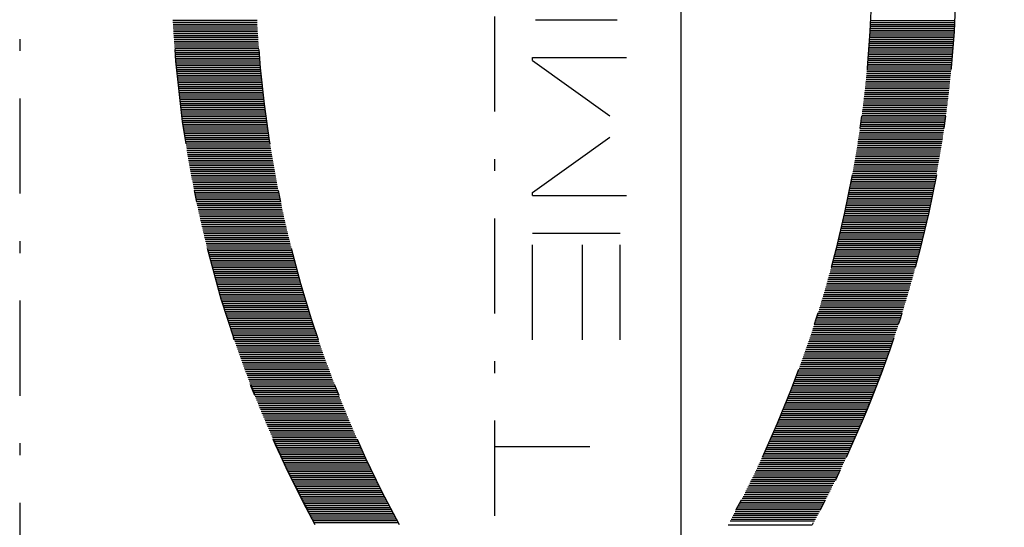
# Model space of a CAD drawing. Extents: x 34439 to 126910, y -74890 to 17912.
# Tile 113 of 256: x 121537 to 121558, y -56875 to -56865. Entities that reach past the tile are written whole.
import ezdxf

# ---------------------------------------------------------------- set-up
doc = ezdxf.new("R2010")
doc.units = 0
doc.header["$MEASUREMENT"] = 0
doc.linetypes.add('DASHDOT', pattern=[8.5, 4, -2, 0.5, -2])
doc.layers.add('gaz', color=1, linetype='Continuous', lineweight=30)
doc.layers.add('LC-002-002-----0', color=2, linetype='DASHDOT')
doc.layers.add('LC-010-002-----0', color=1, linetype='Continuous')

# ---------------------------------------------------------------- blocks, each defined once
blk = doc.blocks.new('kdk dn40 pn50')
at = {"layer": 'LC-002-002-----0', "color": 3}
for p, q in [((-4.775, -9.988), (-4.775, -6.448)), ((-4.696, -9.992), (-4.696, -6.452)), ((-4.617, -9.997), (-4.617, -6.457)), ((-4.537, -10.001), (-4.537, -6.461)), ((-4.458, -10.006), (-4.458, -6.466)), ((-4.378, -10.01), (-4.378, -6.47)), ((-4.299, -10.015), (-4.299, -6.475)), ((-4.22, -10.02), (-4.22, -6.48)), ((-4.14, -10.026), (-4.14, -6.486)), ((-4.061, -10.031), (-4.061, -6.491)), ((-3.981, -10.036), (-3.981, -6.496)), ((-3.902, -10.042), (-3.902, -6.502)), ((-3.823, -10.047), (-3.823, -6.507)), ((-3.743, -10.053), (-3.743, -6.513)), ((-3.664, -10.059), (-3.664, -6.519)), ((-3.584, -10.065), (-3.584, -6.525)), ((-3.505, -10.071), (-3.505, -6.531)), ((-3.425, -10.077), (-3.425, -6.537)), ((-3.346, -10.084), (-3.346, -6.544)), ((-3.267, -10.09), (-3.267, -6.55)), ((-3.187, -10.097), (-3.187, -6.557)), ((-3.108, -10.104), (-3.108, -6.564)), ((-3.028, -10.111), (-3.028, -6.571)), ((-2.949, -10.118), (-2.949, -6.578)), ((-2.87, -10.125), (-2.87, -6.585)), ((-2.79, -10.132), (-2.79, -6.592)), ((-2.711, -10.14), (-2.711, -6.6)), ((-2.631, -10.147), (-2.631, -6.607)), ((-2.552, -10.155), (-2.552, -6.615)), ((-2.473, -10.163), (-2.473, -6.623)), ((-2.393, -10.171), (-2.393, -6.631)), ((-2.314, -10.179), (-2.314, -6.639)), ((-2.234, -10.187), (-2.234, -6.647)), ((-2.155, -10.195), (-2.155, -6.655)), ((-2.076, -10.204), (-2.076, -6.664)), ((-1.996, -10.212), (-1.996, -6.672)), ((-1.917, -10.221), (-1.917, -6.681)), ((-1.837, -10.23), (-1.837, -6.69)), ((-1.758, -10.239), (-1.758, -6.699)), ((-1.679, -10.248), (-1.679, -6.708)), ((-1.599, -10.257), (-1.599, -6.717)), ((-1.52, -10.267), (-1.52, -6.727)), ((-1.44, -10.276), (-1.44, -6.736)), ((-1.361, -10.286), (-1.361, -6.746)), ((-1.281, -10.295), (-1.281, -6.755)), ((-1.202, -10.305), (-1.202, -6.765)), ((-1.123, -10.315), (-1.123, -6.775)), ((-1.043, -10.325), (-1.043, -6.785)), ((-0.964, -10.336), (-0.964, -6.796)), ((-0.884, -10.346), (-0.884, -6.806)), ((-0.805, -10.357), (-0.805, -6.817)), ((-0.726, -10.367), (-0.726, -6.827)), ((-0.646, -10.378), (-0.646, -6.838)), ((-0.567, -10.389), (-0.567, -6.849)), ((-0.487, -10.4), (-0.487, -6.86)), ((-0.408, -10.411), (-0.408, -6.871)), ((-0.329, -10.423), (-0.329, -6.883)), ((-0.249, -10.434), (-0.249, -6.894)), ((-0.17, -10.446), (-0.17, -6.906)), ((-0.09, -10.457), (-0.09, -6.917)), ((-0.011, -10.469), (-0.011, -6.929)), ((0.068, -10.481), (0.068, -6.941)), ((0.148, -10.493), (0.148, -6.953)), ((0.227, -10.505), (0.227, -6.965)), ((0.307, -10.518), (0.307, -6.978)), ((0.386, -10.53), (0.386, -6.99)), ((0.465, -10.543), (0.465, -7.003)), ((0.545, -10.556), (0.545, -7.016)), ((0.624, -10.568), (0.624, -7.028)), ((0.704, -10.581), (0.704, -7.041)), ((0.783, -10.595), (0.783, -7.055)), ((0.863, -10.608), (0.863, -7.068)), ((0.942, -10.621), (0.942, -7.081)), ((1.021, -10.635), (1.021, -7.095)), ((1.101, -10.648), (1.101, -7.108)), ((1.18, -10.662), (1.18, -7.122)), ((1.26, -10.676), (1.26, -7.136)), ((1.339, -10.69), (1.339, -7.15)), ((1.418, -10.704), (1.418, -7.164)), ((1.498, -10.719), (1.498, -7.179)), ((1.577, -10.733), (1.577, -7.193)), ((1.657, -10.748), (1.657, -7.208)), ((1.736, -10.763), (1.736, -7.223)), ((1.815, -10.777), (1.815, -7.237)), ((1.895, -10.792), (1.895, -7.252)), ((1.974, -10.808), (1.974, -7.268)), ((2.054, -10.823), (2.054, -7.283)), ((2.133, -10.838), (2.133, -7.298)), ((2.212, -10.854), (2.212, -7.314)), ((2.292, -10.869), (2.292, -7.329)), ((2.371, -10.885), (2.371, -7.345)), ((2.451, -10.901), (2.451, -7.361)), ((2.53, -10.917), (2.53, -7.377)), ((2.61, -10.933), (2.61, -7.393)), ((2.689, -10.95), (2.689, -7.41)), ((2.768, -10.966), (2.768, -7.426)), ((2.848, -10.983), (2.848, -7.443)), ((2.927, -11), (2.927, -7.46)), ((3.007, -11.016), (3.007, -7.476)), ((3.086, -11.033), (3.086, -7.493)), ((3.165, -11.051), (3.165, -7.511)), ((3.245, -11.068), (3.245, -7.528)), ((3.324, -11.085), (3.324, -7.545)), ((3.404, -11.103), (3.404, -7.563)), ((3.483, -11.121), (3.483, -7.581)), ((3.562, -11.138), (3.562, -7.598)), ((3.642, -11.156), (3.642, -7.616)), ((3.721, -11.174), (3.721, -7.634)), ((3.801, -11.193), (3.801, -7.653)), ((3.88, -11.211), (3.88, -7.671)), ((3.959, -11.23), (3.959, -7.69)), ((4.039, -11.248), (4.039, -7.708)), ((4.118, -11.267), (4.118, -7.727)), ((4.198, -11.286), (4.198, -7.746)), ((4.277, -11.305), (4.277, -7.765)), ((4.356, -11.324), (4.356, -7.784)), ((4.436, -11.343), (4.436, -7.803)), ((4.515, -11.363), (4.515, -7.823)), ((4.595, -11.383), (4.595, -7.843)), ((4.674, -11.402), (4.674, -7.862)), ((4.754, -11.422), (4.754, -7.882)), ((4.833, -11.442), (4.833, -7.902)), ((4.912, -11.462), (4.912, -7.922)), ((4.992, -11.483), (4.992, -7.943)), ((5.071, -11.503), (5.071, -7.963)), ((5.151, -11.524), (5.151, -7.984)), ((5.23, -11.544), (5.23, -8.004)), ((5.309, -11.565), (5.309, -8.025)), ((5.389, -11.586), (5.389, -8.046)), ((5.468, -11.607), (5.468, -8.067)), ((5.548, -11.629), (5.548, -8.089)), ((5.627, -11.65), (5.627, -8.11)), ((5.706, -11.672), (5.706, -8.132)), ((5.786, -11.693), (5.786, -8.153)), ((5.865, -11.715), (5.865, -8.175)), ((5.945, -11.737), (5.945, -8.197)), ((6.024, -11.759), (6.024, -8.219)), ((6.103, -11.782), (6.103, -8.242)), ((6.183, -11.804), (6.183, -8.264)), ((6.262, -11.827), (6.262, -8.287)), ((6.342, -11.849), (6.342, -8.309)), ((6.421, -11.872), (6.421, -8.332)), ((6.5, -11.895), (6.5, -8.355)), ((6.58, -11.918), (6.58, -8.378)), ((6.659, -11.941), (6.659, -8.401)), ((6.739, -11.965), (6.739, -8.425)), ((6.818, -11.988), (6.818, -8.448)), ((6.898, -12.012), (6.898, -8.472)), ((6.977, -12.036), (6.977, -8.496)), ((7.056, -12.06), (7.056, -8.52)), ((7.136, -12.084), (7.136, -8.544)), ((7.215, -12.108), (7.215, -8.568)), ((7.295, -12.133), (7.295, -8.593)), ((7.374, -12.157), (7.374, -8.617)), ((7.453, -12.182), (7.453, -8.642)), ((7.533, -12.207), (7.533, -8.667)), ((7.612, -12.232), (7.612, -8.692)), ((7.692, -12.257), (7.692, -8.717)), ((7.771, -12.282), (7.771, -8.742)), ((7.85, -12.308), (7.85, -8.768)), ((7.93, -12.333), (7.93, -8.793)), ((8.009, -12.359), (8.009, -8.819)), ((8.089, -12.385), (8.089, -8.845)), ((8.168, -12.411), (8.168, -8.871)), ((8.247, -12.437), (8.247, -8.897)), ((8.327, -12.463), (8.327, -8.923)), ((8.406, -12.49), (8.406, -8.95)), ((8.486, -12.516), (8.486, -8.976)), ((8.565, -12.543), (8.565, -9.003)), ((8.644, -12.57), (8.644, -9.03)), ((8.724, -12.597), (8.724, -9.057)), ((8.803, -12.624), (8.803, -9.084)), ((8.883, -12.652), (8.883, -9.112)), ((8.962, -12.679), (8.962, -9.139)), ((9.042, -12.707), (9.042, -9.167)), ((9.121, -12.735), (9.121, -9.195)), ((9.2, -12.763), (9.2, -9.223)), ((9.28, -12.791), (9.28, -9.251)), ((9.359, -12.819), (9.359, -9.279)), ((9.439, -12.847), (9.439, -9.307)), ((9.518, -12.876), (9.518, -9.336)), ((9.597, -12.905), (9.597, -9.365)), ((9.677, -12.934), (9.677, -9.394)), ((9.756, -12.963), (9.756, -9.423)), ((9.836, -12.992), (9.836, -9.452)), ((9.915, -13.021), (9.915, -9.481)), ((9.994, -13.051), (9.994, -9.511)), ((10.074, -13.08), (10.074, -9.54)), ((10.153, -13.11), (10.153, -9.57)), ((10.233, -13.14), (10.233, -9.6)), ((10.312, -13.17), (10.312, -9.63)), ((10.391, -13.2), (10.391, -9.66)), ((10.471, -13.231), (10.471, -9.691)), ((10.55, -13.261), (10.55, -9.721)), ((10.63, -13.292), (10.63, -9.752)), ((10.709, -13.323), (10.709, -9.783)), ((10.788, -13.354), (10.788, -9.814)), ((10.868, -13.385), (10.868, -9.845)), ((10.947, -13.416), (10.947, -9.876)), ((11.027, -13.448), (11.027, -9.908)), ((11.106, -13.48), (11.106, -9.94)), ((11.186, -13.511), (11.186, -9.971)), ((11.265, -13.543), (11.265, -10.003)), ((11.344, -13.575), (11.344, -10.035)), ((11.424, -13.608), (11.424, -10.068)), ((11.503, -13.64), (11.503, -10.1)), ((11.583, -13.673), (11.583, -10.133)), ((11.662, -13.706), (11.662, -10.166)), ((11.741, -13.738), (11.741, -10.198)), ((11.821, -13.772), (11.821, -10.232)), ((11.9, -13.805), (11.9, -10.265)), ((11.98, -13.838), (11.98, -10.298)), ((12.059, -13.872), (12.059, -10.332)), ((12.138, -13.906), (12.138, -10.366)), ((12.218, -13.939), (12.218, -10.399)), ((12.297, -13.974), (12.297, -10.434)), ((12.377, -14.008), (12.377, -10.468)), ((12.456, -14.042), (12.456, -10.502)), ((12.535, -14.077), (12.535, -10.537)), ((12.615, -14.111), (12.615, -10.571)), ((12.694, -14.146), (12.694, -10.606)), ((12.774, -14.181), (12.774, -10.641)), ((12.853, -14.217), (12.853, -10.677)), ((12.932, -14.252), (12.932, -10.712)), ((13.012, -14.287), (13.012, -10.747)), ((13.091, -14.323), (13.091, -10.783)), ((13.171, -14.359), (13.171, -10.819)), ((13.25, -14.395), (13.25, -10.855)), ((13.33, -14.431), (13.33, -10.891)), ((13.409, -14.468), (13.409, -10.928)), ((13.488, -14.504), (13.488, -10.964)), ((13.568, -14.541), (13.568, -11.001)), ((13.647, -14.578), (13.647, -11.038)), ((13.727, -14.615), (13.727, -11.075)), ((13.806, -14.652), (13.806, -11.112)), ((13.885, -14.69), (13.885, -11.15)), ((13.965, -14.727), (13.965, -11.187)), ((14.044, -14.765), (14.044, -11.225)), ((14.124, -14.803), (14.124, -11.263)), ((14.203, -14.841), (14.203, -11.301)), ((14.282, -14.879), (14.282, -11.339)), ((14.362, -14.918), (14.362, -11.378)), ((14.441, -14.956), (14.441, -11.416)), ((14.521, -14.995), (14.521, -11.455)), ((14.6, -15.034), (14.6, -11.494)), ((14.679, -15.073), (14.679, -11.533)), ((14.759, -15.112), (14.759, -11.572)), ((14.838, -15.152), (14.838, -11.612)), ((14.918, -15.191), (14.918, -11.651)), ((14.997, -15.231), (14.997, -11.691)), ((15.076, -15.271), (15.076, -11.731)), ((15.156, -15.311), (15.156, -11.771)), ((15.235, -15.352), (15.235, -11.812)), ((15.315, -15.392), (15.315, -11.852)), ((15.394, -15.433), (15.394, -11.893)), ((15.474, -15.474), (15.474, -11.934)), ((15.553, -15.515), (15.553, -11.975)), ((15.632, -15.556), (15.632, -12.016)), ((15.712, -15.598), (15.712, -12.058)), ((15.791, -15.639), (15.791, -12.099)), ((15.871, -15.681), (15.871, -12.141)), ((15.95, -15.723), (15.95, -12.183)), ((16.029, -15.765), (16.029, -12.225)), ((16.109, -15.808), (16.109, -12.268)), ((16.188, -15.85), (16.188, -12.31)), ((16.268, -15.893), (16.268, -12.353)), ((16.347, -15.936), (16.347, -12.396)), ((16.047, -19.995), (-31.085, -19.995)), ((13.142, -19.995), (13.142, -25.963)), ((-4.813, -21.713), (-4.813, -25.143)), ((-3.101, -21.579), (-3.229, -21.579)), ((-3.229, -21.579), (-3.229, -25.54)), ((-3.101, -21.579), (-0.324, -25.466)), ((2.452, -21.579), (-0.324, -25.466)), ((2.58, -21.579), (2.452, -21.579)), ((2.58, -21.579), (2.58, -25.54)), ((8.653, -21.579), (4.165, -21.579)), ((4.165, -21.579), (4.165, -25.276)), ((8.653, -23.692), (4.165, -23.692)), ((8.653, -25.276), (4.165, -25.276)), ((16.426, -29.82), (16.426, -33.36)), ((15.632, -30.243), (15.632, -33.783)), ((15.712, -30.201), (15.712, -33.741)), ((15.791, -30.16), (15.791, -33.7)), ((15.871, -30.118), (15.871, -33.658)), ((15.95, -30.076), (15.95, -33.616)), ((16.029, -30.034), (16.029, -33.574)), ((16.109, -29.991), (16.109, -33.531)), ((16.188, -29.949), (16.188, -33.489)), ((16.268, -29.906), (16.268, -33.446)), ((14.838, -30.647), (14.838, -34.187)), ((14.918, -30.608), (14.918, -34.148)), ((14.997, -30.568), (14.997, -34.108)), ((15.076, -30.528), (15.076, -34.068)), ((15.156, -30.488), (15.156, -34.028)), ((15.235, -30.447), (15.235, -33.987)), ((15.315, -30.407), (15.315, -33.947)), ((15.394, -30.366), (15.394, -33.906)), ((15.474, -30.325), (15.474, -33.865)), ((15.553, -30.284), (15.553, -33.824)), ((13.965, -31.072), (13.965, -34.612)), ((14.044, -31.034), (14.044, -34.574)), ((14.124, -30.996), (14.124, -34.536)), ((14.203, -30.958), (14.203, -34.498)), ((14.282, -30.92), (14.282, -34.46)), ((14.362, -30.882), (14.362, -34.422)), ((14.441, -30.843), (14.441, -34.383)), ((14.521, -30.804), (14.521, -34.344)), ((14.6, -30.765), (14.6, -34.305)), ((14.679, -30.726), (14.679, -34.266)), ((14.759, -30.687), (14.759, -34.227)), ((13.091, -31.476), (13.091, -35.016)), ((13.171, -31.44), (13.171, -34.98)), ((13.25, -31.404), (13.25, -34.944)), ((13.33, -31.368), (13.33, -34.908)), ((13.409, -31.331), (13.409, -34.871)), ((13.488, -31.295), (13.488, -34.835)), ((13.568, -31.258), (13.568, -34.798)), ((13.647, -31.221), (13.647, -34.761)), ((13.727, -31.184), (13.727, -34.724)), ((13.806, -31.147), (13.806, -34.687)), ((13.885, -31.11), (13.885, -34.65)), ((12.138, -31.894), (12.138, -35.434)), ((12.218, -31.86), (12.218, -35.4)), ((12.297, -31.826), (12.297, -35.366)), ((12.377, -31.791), (12.377, -35.331)), ((12.456, -31.757), (12.456, -35.297)), ((12.535, -31.722), (12.535, -35.262)), ((12.615, -31.688), (12.615, -35.228)), ((12.694, -31.653), (12.694, -35.193)), ((12.774, -31.618), (12.774, -35.158)), ((12.853, -31.583), (12.853, -35.123)), ((12.932, -31.547), (12.932, -35.087)), ((13.012, -31.512), (13.012, -35.052)), ((11.106, -32.32), (11.106, -35.86)), ((11.186, -32.288), (11.186, -35.828)), ((11.265, -32.256), (11.265, -35.796)), ((11.344, -32.224), (11.344, -35.764)), ((11.424, -32.191), (11.424, -35.731)), ((11.503, -32.159), (11.503, -35.699)), ((11.583, -32.126), (11.583, -35.666)), ((11.662, -32.094), (11.662, -35.634)), ((11.741, -32.061), (11.741, -35.601)), ((11.821, -32.028), (11.821, -35.568)), ((11.9, -31.994), (11.9, -35.534)), ((11.98, -31.961), (11.98, -35.501)), ((12.059, -31.927), (12.059, -35.467)), ((10.074, -32.719), (10.074, -36.259)), ((10.153, -32.689), (10.153, -36.229)), ((10.233, -32.659), (10.233, -36.199)), ((10.312, -32.629), (10.312, -36.169)), ((10.391, -32.599), (10.391, -36.139)), ((10.471, -32.568), (10.471, -36.108)), ((10.55, -32.538), (10.55, -36.078)), ((10.63, -32.507), (10.63, -36.047)), ((10.709, -32.476), (10.709, -36.016)), ((10.788, -32.445), (10.788, -35.985)), ((10.868, -32.414), (10.868, -35.954)), ((10.947, -32.383), (10.947, -35.923)), ((11.027, -32.351), (11.027, -35.891)), ((8.883, -33.147), (8.883, -36.687)), ((8.962, -33.12), (8.962, -36.66)), ((9.042, -33.092), (9.042, -36.632)), ((9.121, -33.064), (9.121, -36.604)), ((9.2, -33.036), (9.2, -36.576)), ((9.28, -33.008), (9.28, -36.548)), ((9.359, -32.98), (9.359, -36.52)), ((9.439, -32.952), (9.439, -36.492)), ((9.518, -32.923), (9.518, -36.463)), ((9.597, -32.894), (9.597, -36.434)), ((9.677, -32.866), (9.677, -36.406)), ((9.756, -32.837), (9.756, -36.377)), ((9.836, -32.807), (9.836, -36.347)), ((9.915, -32.778), (9.915, -36.318)), ((9.994, -32.749), (9.994, -36.289)), ((7.692, -33.542), (7.692, -37.082)), ((7.771, -33.517), (7.771, -37.057)), ((7.85, -33.491), (7.85, -37.031)), ((7.93, -33.466), (7.93, -37.006)), ((8.009, -33.44), (8.009, -36.98)), ((8.089, -33.414), (8.089, -36.954)), ((8.168, -33.388), (8.168, -36.928)), ((8.247, -33.362), (8.247, -36.902)), ((8.327, -33.336), (8.327, -36.876)), ((8.406, -33.309), (8.406, -36.849)), ((8.486, -33.283), (8.486, -36.823)), ((8.565, -33.256), (8.565, -36.796)), ((8.644, -33.229), (8.644, -36.769)), ((8.724, -33.202), (8.724, -36.742)), ((8.803, -33.175), (8.803, -36.715)), ((6.262, -33.973), (6.262, -37.513)), ((6.342, -33.95), (6.342, -37.49)), ((6.421, -33.927), (6.421, -37.467)), ((6.5, -33.904), (6.5, -37.444)), ((6.58, -33.881), (6.58, -37.421)), ((6.659, -33.858), (6.659, -37.398)), ((6.739, -33.834), (6.739, -37.374)), ((6.818, -33.811), (6.818, -37.351)), ((6.898, -33.787), (6.898, -37.327)), ((6.977, -33.763), (6.977, -37.303)), ((7.056, -33.739), (7.056, -37.279)), ((7.136, -33.715), (7.136, -37.255)), ((7.215, -33.691), (7.215, -37.231)), ((7.295, -33.666), (7.295, -37.206)), ((7.374, -33.642), (7.374, -37.182)), ((7.453, -33.617), (7.453, -37.157)), ((7.533, -33.592), (7.533, -37.132)), ((7.612, -33.567), (7.612, -37.107)), ((4.754, -34.377), (4.754, -37.917)), ((4.833, -34.357), (4.833, -37.897)), ((4.912, -34.337), (4.912, -37.877)), ((4.992, -34.316), (4.992, -37.856)), ((5.071, -34.296), (5.071, -37.836)), ((5.151, -34.275), (5.151, -37.815)), ((5.23, -34.255), (5.23, -37.795)), ((5.309, -34.234), (5.309, -37.774)), ((5.389, -34.213), (5.389, -37.753)), ((5.468, -34.192), (5.468, -37.732)), ((5.548, -34.17), (5.548, -37.71)), ((5.627, -34.149), (5.627, -37.689)), ((5.706, -34.127), (5.706, -37.667)), ((5.786, -34.106), (5.786, -37.646)), ((5.865, -34.084), (5.865, -37.624)), ((5.945, -34.062), (5.945, -37.602)), ((6.024, -34.04), (6.024, -37.58)), ((6.103, -34.018), (6.103, -37.558)), ((6.183, -33.995), (6.183, -37.535)), ((2.927, -34.8), (2.927, -38.34)), ((3.007, -34.783), (3.007, -38.323)), ((3.086, -34.766), (3.086, -38.306)), ((3.165, -34.748), (3.165, -38.288)), ((3.245, -34.731), (3.245, -38.271)), ((3.324, -34.714), (3.324, -38.254)), ((3.404, -34.696), (3.404, -38.236)), ((3.483, -34.679), (3.483, -38.219)), ((3.562, -34.661), (3.562, -38.201)), ((3.642, -34.643), (3.642, -38.183)), ((3.721, -34.625), (3.721, -38.165)), ((3.801, -34.606), (3.801, -38.146)), ((3.88, -34.588), (3.88, -38.128)), ((3.959, -34.57), (3.959, -38.11)), ((4.039, -34.551), (4.039, -38.091)), ((4.118, -34.532), (4.118, -38.072)), ((4.198, -34.513), (4.198, -38.053)), ((4.277, -34.494), (4.277, -38.034)), ((4.356, -34.475), (4.356, -38.015)), ((4.436, -34.456), (4.436, -37.996)), ((4.515, -34.436), (4.515, -37.976)), ((4.595, -34.417), (4.595, -37.957)), ((4.674, -34.397), (4.674, -37.937)), ((0.704, -35.218), (0.704, -38.758)), ((0.783, -35.205), (0.783, -38.745)), ((0.863, -35.191), (0.863, -38.731)), ((0.942, -35.178), (0.942, -38.718)), ((1.021, -35.164), (1.021, -38.704)), ((1.101, -35.151), (1.101, -38.691)), ((1.18, -35.137), (1.18, -38.677)), ((1.26, -35.123), (1.26, -38.663)), ((1.339, -35.109), (1.339, -38.649)), ((1.418, -35.095), (1.418, -38.635)), ((1.498, -35.08), (1.498, -38.62)), ((1.577, -35.066), (1.577, -38.606)), ((1.657, -35.051), (1.657, -38.591)), ((1.736, -35.037), (1.736, -38.577)), ((1.815, -35.022), (1.815, -38.562)), ((1.895, -35.007), (1.895, -38.547)), ((1.974, -34.992), (1.974, -38.532)), ((2.054, -34.976), (2.054, -38.516)), ((2.133, -34.961), (2.133, -38.501)), ((2.212, -34.945), (2.212, -38.485)), ((2.292, -34.93), (2.292, -38.47)), ((2.371, -34.914), (2.371, -38.454)), ((2.451, -34.898), (2.451, -38.438)), ((2.53, -34.882), (2.53, -38.422)), ((2.61, -34.866), (2.61, -38.406)), ((2.689, -34.849), (2.689, -38.389)), ((2.768, -34.833), (2.768, -38.373)), ((2.848, -34.816), (2.848, -38.356)), ((-2.473, -35.636), (-2.473, -39.176)), ((-2.393, -35.628), (-2.393, -39.168)), ((-2.314, -35.62), (-2.314, -39.16)), ((-2.234, -35.612), (-2.234, -39.152)), ((-2.155, -35.604), (-2.155, -39.144)), ((-2.076, -35.595), (-2.076, -39.135)), ((-1.996, -35.587), (-1.996, -39.127)), ((-1.917, -35.578), (-1.917, -39.118)), ((-1.837, -35.569), (-1.837, -39.109)), ((-1.758, -35.56), (-1.758, -39.1)), ((-1.679, -35.551), (-1.679, -39.091)), ((-1.599, -35.542), (-1.599, -39.082)), ((-1.52, -35.532), (-1.52, -39.072)), ((-1.44, -35.523), (-1.44, -39.063)), ((-1.361, -35.513), (-1.361, -39.053)), ((-1.281, -35.504), (-1.281, -39.044)), ((-1.202, -35.494), (-1.202, -39.034)), ((-1.123, -35.484), (-1.123, -39.024)), ((-1.043, -35.474), (-1.043, -39.014)), ((-0.964, -35.463), (-0.964, -39.003)), ((-0.884, -35.453), (-0.884, -38.993)), ((-0.805, -35.442), (-0.805, -38.982)), ((-0.726, -35.432), (-0.726, -38.972)), ((-0.646, -35.421), (-0.646, -38.961)), ((-0.567, -35.41), (-0.567, -38.95)), ((-0.487, -35.399), (-0.487, -38.939)), ((-0.408, -35.388), (-0.408, -38.928)), ((-0.329, -35.377), (-0.329, -38.917)), ((-0.249, -35.365), (-0.249, -38.905)), ((-0.17, -35.354), (-0.17, -38.894)), ((-0.09, -35.342), (-0.09, -38.882)), ((-0.011, -35.33), (-0.011, -38.87)), ((0.068, -35.318), (0.068, -38.858)), ((0.148, -35.306), (0.148, -38.846)), ((0.227, -35.294), (0.227, -38.834)), ((0.307, -35.281), (0.307, -38.821)), ((0.386, -35.269), (0.386, -38.809)), ((0.465, -35.256), (0.465, -38.796)), ((0.545, -35.244), (0.545, -38.784)), ((0.624, -35.231), (0.624, -38.771)), ((-4.775, -35.811), (-4.775, -39.351)), ((-4.696, -35.807), (-4.696, -39.347)), ((-4.617, -35.802), (-4.617, -39.342)), ((-4.537, -35.798), (-4.537, -39.338)), ((-4.458, -35.793), (-4.458, -39.333)), ((-4.378, -35.789), (-4.378, -39.329)), ((-4.299, -35.784), (-4.299, -39.324)), ((-4.22, -35.779), (-4.22, -39.319)), ((-4.14, -35.774), (-4.14, -39.314)), ((-4.061, -35.768), (-4.061, -39.308)), ((-3.981, -35.763), (-3.981, -39.303)), ((-3.902, -35.757), (-3.902, -39.297)), ((-3.823, -35.752), (-3.823, -39.292)), ((-3.743, -35.746), (-3.743, -39.286)), ((-3.664, -35.74), (-3.664, -39.28)), ((-3.584, -35.734), (-3.584, -39.274)), ((-3.505, -35.728), (-3.505, -39.268)), ((-3.425, -35.722), (-3.425, -39.262)), ((-3.346, -35.715), (-3.346, -39.255)), ((-3.267, -35.709), (-3.267, -39.249)), ((-3.187, -35.702), (-3.187, -39.242)), ((-3.108, -35.695), (-3.108, -39.235)), ((-3.028, -35.688), (-3.028, -39.228)), ((-2.949, -35.681), (-2.949, -39.221)), ((-2.87, -35.674), (-2.87, -39.214)), ((-2.79, -35.667), (-2.79, -39.207)), ((-2.711, -35.659), (-2.711, -39.199)), ((-2.631, -35.652), (-2.631, -39.192)), ((-2.552, -35.644), (-2.552, -39.184))]:
    blk.add_line(p, q, dxfattribs=at)
for centre, start, end in [((-7.396, -56.233), 61.4552, 108.5761), ((-7.396, -56.233), 61.4552, 71.3276), ((-7.396, -59.773), 61.4552, 118.5448), ((-7.396, 13.973), 241.4552, 298.5448), ((-7.396, 13.973), 241.4552, 298.5448), ((-7.396, 10.433), 241.4552, 298.5448), ((-7.396, 10.433), 288.6724, 298.5448)]:
    blk.add_arc(centre, 49.853, start, end, dxfattribs=at)
at = {"layer": 'LC-010-002-----0', "color": 2, "linetype": 'DASHDOT'}
blk.add_line((-120.5, 0), (120.5, 0), dxfattribs=at)

msp = doc.modelspace()

# ---------------------------------------------------------------- linework, layer by layer
at = {"layer": 'gaz'}
msp.add_line((121551.392, -56771.189), (121551.392, -57563.16), dxfattribs=at)

# ---------------------------------------------------------------- block references
at = {"linetype": 'Continuous', "xscale": -0.5, "yscale": 0.5, "zscale": 2, "rotation": 89.99999999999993}
msp.add_blockref('kdk dn40 pn50', (121537.48, -56866.984), dxfattribs=at)

doc.saveas('drawing.dxf')
